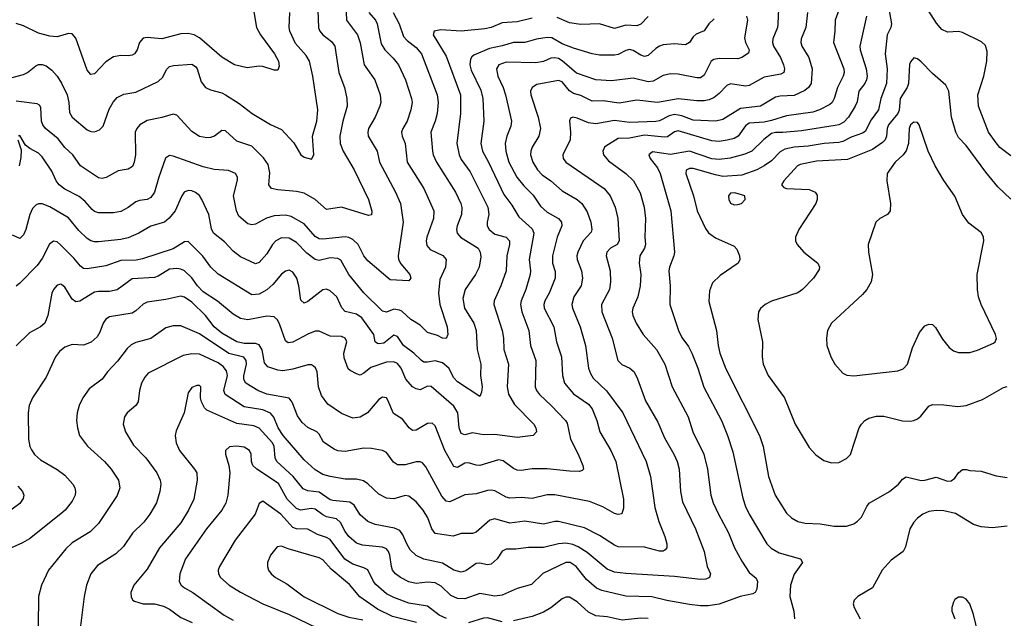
# Model space of a CAD drawing. Header units: inches. Extents: x 501419 to 657765, y 482282 to 547532.
# Tile 216 of 225: x 624569 to 629834, y 495833 to 499032. Entities that reach past the tile are written whole.
import ezdxf

# ---------------------------------------------------------------- set-up
doc = ezdxf.new("R2010")
doc.units = ezdxf.units.IN
doc.header["$MEASUREMENT"] = 0
doc.layers.add('A6429', color=7, linetype='Continuous')

msp = doc.modelspace()

# ---------------------------------------------------------------- linework, layer by layer
at = {"layer": 'A6429', "color": 6}
for points, elevation in [([(626155.8, 499270), (626167.6, 498987.6), (626173.6, 498970), (626189.4, 498950), (626235.9, 498915.9), (626255.1, 498890), (626276.2, 498750), (626305.5, 498670), (626318.5, 498610), (626320.8, 498570), (626296.4, 498490), (626281.8, 498410), (626283.7, 498370), (626299.1, 498330), (626357.4, 498230), (626433.9, 498070), (626451.7, 498008.4), (626450, 497988.4), (626434.3, 497985.7), (626290, 498029.4), (626210, 498017.8), (626149.4, 498070), (626090, 498103.8), (626050, 498113.3), (625950, 498122.7), (625915.9, 498130), (625901.3, 498150), (625907, 498213), (625897.2, 498257.2), (625872.8, 498292.8), (625810, 498356.6), (625730, 498382.3), (625670, 498438.1), (625650, 498438.7), (625610.6, 498409.4), (625590, 498401.4), (625570, 498399.5), (625530, 498408.2), (625490, 498433.9), (625410, 498521), (625390, 498527.2), (625330, 498509), (625250, 498493), (625211.2, 498470), (625195.2, 498450), (625186.8, 498430), (625188, 498310), (625182.1, 498270), (625172.5, 498247.5), (625150, 498232.8), (625096.1, 498223.9), (625031.9, 498188.1), (625010, 498183.3), (624990, 498186.5), (624895.1, 498250), (624852.7, 498310), (624810, 498347.9), (624775.1, 498395.1), (624707.1, 498450), (624693.4, 498470), (624686.7, 498490), (624682.1, 498562.1), (624675.1, 498575.1), (624662.2, 498582.2), (624550, 498597.2)], 3400), ([(626308.5, 499230), (626316.7, 499030), (626375.5, 498950), (626390, 498908.4), (626410.5, 498790), (626469.1, 498710), (626495.9, 498630), (626499.5, 498590), (626494.5, 498570), (626470.6, 498510), (626433.6, 498450), (626430, 498430), (626432.9, 498410), (626480.1, 498330), (626493.3, 498270), (626578.6, 498110), (626604.9, 498050), (626619.8, 497950), (626592.6, 497770), (626595.5, 497750), (626606.9, 497726.9), (626656.1, 497670), (626661.3, 497650), (626650, 497636.7), (626550, 497641.9), (626430, 497742.2), (626408.9, 497770), (626378.5, 497830), (626350, 497857.2), (626330, 497867.1), (626310, 497870.7), (626190, 497859.3), (626170, 497861.1), (626150, 497873.5), (626090, 497941.5), (626020, 497980), (625990, 497986.3), (625930, 497983.1), (625888.3, 497971.7), (625830, 497938.5), (625810, 497935.2), (625790, 497941.3), (625741.9, 497981.9), (625728.1, 498010), (625711.8, 498090), (625733.3, 498173.3), (625734.1, 498190), (625722.9, 498210), (625685.6, 498225.6), (625610, 498231.4), (625550, 498244.9), (625390, 498303.2), (625370, 498306), (625348.9, 498291.1), (625313, 498190), (625290.6, 498110), (625270, 498081.5), (625250, 498071.6), (625210, 498065.6), (625190, 498057.9), (625150, 498027.4), (625110, 498007), (625070, 498000.2), (624990, 497999.6), (624970, 498006.5), (624957, 498017), (624919.4, 498059.4), (624886.8, 498086.8), (624810, 498126.4), (624779.9, 498150), (624765, 498170), (624741.5, 498221.5), (624690, 498298.1), (624670, 498317.6), (624623.3, 498343.3), (624601, 498361), (624570, 498413.7), (624561.5, 498410)], 3500), ([(625803, 499183), (625835.9, 498990), (625856.6, 498950), (625931.4, 498850), (625952.8, 498810), (625957.3, 498782.7), (625950, 498762.1), (625930, 498761.8), (625870, 498780.8), (625850, 498782.9), (625784.9, 498775.1), (625718, 498790), (625650, 498830.7), (625530, 498935.6), (625501.5, 498950), (625470, 498958.2), (625430, 498956.2), (625330, 498930), (625250, 498936.9), (625230, 498932.5), (625210.5, 498910), (625197.4, 498870), (625182.8, 498850), (625170, 498842), (625150, 498838.6), (625110, 498841.2), (625070, 498833.7), (625030, 498807.4), (624970, 498743), (624950, 498738.2), (624930, 498761.5), (624870, 498933), (624850, 498955.9), (624830, 498958.2), (624770, 498941), (624730, 498944.1), (624670, 498959.4), (624590, 498998.6), (624550, 499010.8)], 3200), ([(628630, 499170), (628623.6, 499010), (628620.9, 498990), (628596.9, 498930), (628595.4, 498910), (628600.7, 498890), (628637.3, 498830), (628654.1, 498790), (628658, 498770), (628654.8, 498750), (628639.4, 498740.6), (628550, 498724.3), (628470, 498680.3), (628450, 498677), (628370, 498689), (628350, 498680.3), (628310, 498637.5), (628283.6, 498616.4), (628255.9, 498604.1), (628230, 498599), (628190, 498598.3), (628089.4, 498609.4), (627979.6, 498590), (627870, 498602.3), (627774.9, 498585.1), (627690, 498597.8), (627630, 498596.6), (627570, 498627.4), (627530, 498636.5), (627510, 498652.3), (627470, 498698.9), (627450, 498707.4), (627334.7, 498685.3), (627308.7, 498670), (627299.9, 498650), (627302.3, 498630), (627342.5, 498510), (627354.4, 498450), (627345.6, 498410), (627309.7, 498350.3), (627302.2, 498330), (627300.4, 498310), (627312.8, 498270), (627337.6, 498230), (627362.4, 498202.4), (627408.8, 498170), (627470, 498116.7), (627550.5, 498070.5), (627575, 498050), (627604.2, 498004.2), (627623.5, 497950), (627629.3, 497910), (627624.6, 497895.4), (627582.3, 497850), (627553.7, 497790), (627548.8, 497770), (627549.5, 497750), (627573.1, 497690), (627579.6, 497650), (627570.7, 497610), (627533.1, 497550), (627521.6, 497510), (627524.6, 497490), (627566.3, 497390), (627595.3, 497290), (627610.8, 497170), (627621, 497141), (627636.3, 497116.3), (627707.9, 497047.9), (627794.5, 496930), (627918.7, 496670), (627942.3, 496590), (627965.5, 496425.5), (627986, 496350), (628019.6, 496270), (628029.6, 496230.4), (628030.4, 496210), (628021.1, 496198.9), (628010, 496192.2), (627990, 496192), (627910, 496213.3), (627770, 496215.4), (627750, 496223.7), (627670, 496275.5), (627590, 496315.8), (627450, 496349.7), (627430, 496349.6), (627370, 496335.8), (627270, 496351.1), (627190, 496341.6), (627110, 496364), (627082.8, 496357.2), (627010, 496292.9), (626990, 496285.8), (626930, 496286.3), (626887.8, 496272.2), (626790, 496285.8), (626773.1, 496310), (626751.9, 496370), (626727, 496410), (626690, 496455.4), (626650, 496485.9), (626630, 496489.1), (626570, 496470.6), (626530, 496475.3), (626490, 496496.8), (626431.1, 496551.1), (626406.8, 496566.8), (626370, 496576), (626310, 496576.6), (626229.6, 496589.6), (626190, 496601.6), (626150, 496626), (626090, 496680), (625977.3, 496810), (625951.9, 496850), (625927.8, 496907.8), (625909.6, 496929.6), (625870, 496946.4), (625770, 496962.8), (625668.2, 497028.2), (625660.8, 497050), (625680.3, 497130), (625675.7, 497155.7), (625657.7, 497177.7), (625630, 497198.4), (625530, 497243.9), (625490, 497245.9), (625443.6, 497236.4), (625256.7, 497143.3), (625238.1, 497121.9), (625221.2, 497090), (625210.5, 497050), (625202.3, 496990), (625189.7, 496970), (625143.7, 496930), (625128.9, 496910), (625123.2, 496870), (625134.8, 496830), (625178.5, 496758.5), (625242.9, 496690), (625302, 496610), (625320.1, 496570), (625323.5, 496550), (625319.3, 496510), (625300.7, 496450), (625264.5, 496390), (625233.1, 496346.9), (625172.7, 496287.3), (625124.1, 496215.9), (625082.9, 496177.1), (624985.3, 496114.7), (624948.8, 496070), (624925.8, 496010), (624913.9, 495950), (624888.8, 495748.8)], 4100), ([(629870, 498303.6), (629810, 498348.5), (629790, 498373.4), (629750, 498431.1), (629697, 498570), (629693.3, 498630), (629724.8, 498730), (629740.2, 498810), (629741.9, 498861.9), (629733.8, 498893.8), (629712.9, 498912.9), (629610, 498963.1), (629588.6, 498968.6), (629530, 498965), (629500, 498980), (629472.4, 499012.4), (629379.8, 499159.8)], 4500), ([(628951.3, 499088.8), (628930.2, 499030), (628928.2, 498970), (628920, 498910), (628975.4, 498770), (628977.4, 498750), (628973.1, 498730), (628942, 498670), (628925.2, 498610), (628914.2, 498590), (628901.2, 498578.8), (628846.6, 498550), (628810, 498537.3), (628670, 498518.1), (628590, 498492.6), (628550, 498484.7), (628470, 498479.4), (628450, 498464.5), (628410.3, 498409.7), (628390, 498397.7), (628352.9, 498387.1), (628310, 498381.2), (628270, 498384), (628090, 498438), (628070, 498432.9), (628033.8, 498406.2), (628016.9, 498403.1), (627910, 498414.2), (627830, 498398.1), (627770, 498397.1), (627703.4, 498356.6), (627695.6, 498350), (627687.4, 498330), (627691.3, 498310), (627717.8, 498277.8), (627810.4, 498210.4), (627851.3, 498170), (627886.6, 498106.6), (627909.1, 498030), (627915.6, 497970), (627912, 497870), (627916, 497830), (627910.2, 497810), (627885, 497770), (627882.5, 497730), (627890.3, 497670), (627887.3, 497610), (627874.3, 497550), (627847.2, 497490), (627844.7, 497470), (627848.6, 497450), (627865.7, 497410), (627902.9, 497350), (627974, 497270), (628019, 497190), (628057.4, 497070), (628144.2, 496910), (628169.3, 496830), (628227.3, 496710), (628247.6, 496630), (628264.6, 496490), (628277.7, 496450), (628305.2, 496390), (628360.2, 496290), (628391.3, 496210), (628430, 496137.9), (628470, 496078.2), (628506.6, 496046.6), (628513.8, 496030), (628511.1, 495988.9), (628501.9, 495970), (628490, 495963), (628421.5, 495950), (628310, 495907.3), (628250, 495898.5), (628210, 495898.5), (628150, 495906.5), (628030, 495927.9), (627950, 495947.8), (627810, 495950.9), (627681.9, 495981.9), (627653.9, 495993.9), (627600.5, 496040.5), (627545.4, 496110), (627512.8, 496130), (627490, 496131.2), (627367.4, 496072.6), (627306.5, 496013.5), (627230, 495992.4), (627150, 495956.2), (627110, 495950.7), (627030, 495965.7), (626950, 495936.9), (626910, 495937.8), (626875, 495955), (626823.6, 496003.6), (626790, 496021.3), (626750, 496025.7), (626690, 496017.8), (626650, 496027.7), (626604.8, 496050), (626578, 496070), (626563.6, 496090), (626556.6, 496110), (626548.1, 496170), (626541.2, 496190), (626530, 496203.2), (626510, 496213.1), (626402.8, 496222.8), (626370, 496234.5), (626329.5, 496270), (626310, 496295.8), (626284.1, 496344.1), (626263.8, 496363.8), (626210, 496375.2), (626190, 496385.2), (626150, 496416.1), (626130, 496418.8), (626070, 496409.9), (626050, 496419.5), (626000.3, 496470), (625952.9, 496552.9), (625836.7, 496630), (625816, 496650), (625808.8, 496670), (625807.3, 496710), (625797.4, 496730), (625770, 496746.9), (625727.9, 496752.1), (625691.5, 496748.5), (625670.6, 496729.4), (625668.9, 496710), (625687.4, 496650), (625692.1, 496610), (625681.9, 496490), (625672, 496448), (625650.4, 496410), (625568.6, 496310), (625456, 496150), (625424.9, 496070), (625422.1, 496030), (625432.4, 496010), (625450, 495996.3), (625494.6, 495970), (625662.5, 495850), (625710, 495823.4)], 4300), ([(629216.1, 499090), (629230.8, 499010), (629226.6, 498990), (629208.3, 498950), (629196.6, 498850), (629208.7, 498770), (629204.5, 498690), (629173.5, 498610), (629162, 498550), (629123, 498497), (629090, 498434.3), (629075.1, 498424.9), (629015.5, 498404.5), (628970, 498380.9), (628950, 498376.2), (628870.2, 498369.8), (628784.7, 498355.3), (628710, 498350.9), (628660.6, 498339.4), (628634.9, 498325.1), (628590, 498277.9), (628550, 498249.9), (628510.1, 498229.9), (628430, 498201.7), (628330, 498194.3), (628290, 498201.9), (628170, 498237.1), (628150, 498236.1), (628132.7, 498227.3), (628130.4, 498210), (628172.1, 498090), (628191.1, 498010), (628235.7, 497915.7), (628252.7, 497892.7), (628290, 497865.3), (628390, 497821.6), (628404.5, 497804.5), (628418.1, 497770), (628419.4, 497750), (628410.9, 497730), (628315.6, 497664.4), (628274.4, 497625.6), (628257.1, 497582.9), (628255, 497525), (628296, 497370), (628303.3, 497290), (628313.2, 497250), (628345.2, 497165.2), (628525.8, 496810), (628544.4, 496750), (628573.8, 496590), (628609.6, 496490), (628670, 496394.7), (628696.1, 496370), (628730, 496349.6), (628770, 496341.5), (628850, 496337.7), (628924.3, 496324.3), (628990, 496324.8), (629030, 496338), (629050, 496350.9), (629070, 496372.5), (629098.3, 496430), (629111.9, 496448.1), (629220.3, 496510), (629269.3, 496550), (629290, 496575.7), (629310, 496588.3), (629390, 496569.3), (629410, 496570.6), (629470, 496587), (629530, 496565.7), (629550, 496567.5), (629570, 496582.2), (629590, 496610.7), (629610, 496627), (629630, 496627.1), (629650, 496621.9), (629710, 496619.8), (629790, 496593.9), (629850, 496585.4)], 4500), ([(624440.6, 498699.4), (624590, 498738.9), (624611.6, 498750), (624654.9, 498785.1), (624670, 498791.9), (624690, 498791.5), (624710, 498784.3), (624741.6, 498761.6), (624769.1, 498729.1), (624792, 498692), (624822.4, 498630), (624831.9, 498590), (624835.4, 498535.4), (624849.3, 498510), (624930, 498442.3), (624950, 498434.2), (624970, 498433.2), (624996.8, 498443.2), (625016.4, 498463.6), (625046.8, 498553.2), (625068.6, 498591.4), (625090, 498615.7), (625126.8, 498633.2), (625190, 498644.2), (625310, 498702), (625335.4, 498724.6), (625355, 498765), (625370, 498780.9), (625392.2, 498787.8), (625490, 498794.2), (625510, 498781.3), (625517.7, 498770), (625539.2, 498699.1), (625562.7, 498670), (625590, 498656.1), (625650, 498640), (625670, 498630.1), (625743, 498583.1), (625811.5, 498530), (625910, 498472.3), (625970, 498444.3), (626034.4, 498374.4), (626073.2, 498310), (626090, 498296.4), (626130, 498286.6), (626141.6, 498310), (626135, 498410), (626157.3, 498490), (626163, 498550), (626137.1, 498730), (626118.3, 498810), (626101.2, 498841.2), (626044.5, 498904.5), (626013, 498970), (626009.5, 498990), (626013.5, 499070)], 3300), ([(628283.1, 499036.9), (628255.1, 499010), (628230, 498972.7), (628186.4, 498953.6), (628170, 498939.4), (628150, 498909.2), (628130, 498897.1), (628070, 498903), (628010, 498896.6), (627990, 498890.6), (627970, 498877.8), (627930, 498841.1), (627910, 498835.4), (627890, 498841.5), (627850, 498867.9), (627830, 498873.2), (627810, 498867.9), (627770, 498845.4), (627750, 498841.8), (627670, 498842.4), (627630, 498848.6), (627530, 498878.8), (627470, 498901.9), (627414.5, 498934.5), (627390, 498937), (627333.1, 498926.9), (627270, 498909.2), (627210, 498910), (627150, 498891.5), (627081.7, 498878.3), (626998.1, 498841.9), (626986.3, 498833.7), (626979.5, 498820.5), (626976.9, 498790), (626982.5, 498762.5), (627034.6, 498654.6), (627045.1, 498610), (627050.6, 498490), (627035.6, 498370), (627043.5, 498330), (627076.6, 498270), (627158, 498098), (627200.8, 498040.8), (627238.5, 497978.5), (627310, 497913.9), (627318.4, 497890), (627293.5, 497750), (627300.3, 497690), (627298.1, 497670), (627274.9, 497590), (627250.8, 497530), (627247.9, 497510), (627254.4, 497470), (627292, 497370), (627300, 497290), (627329.7, 497210), (627326.1, 497070), (627333, 497050), (627348, 497028), (627411.9, 496970), (627487.7, 496890), (627496.1, 496876.1), (627514.4, 496790), (627555.5, 496710), (627580.3, 496650), (627584.2, 496630), (627577.5, 496622.5), (627562.4, 496617.6), (627510, 496618.5), (627390, 496631.8), (627310, 496632), (627250, 496623.1), (627230, 496624.3), (627210, 496633.1), (627155, 496675), (627130, 496678.7), (627030, 496649.2), (627010, 496650.4), (626970, 496663.5), (626950, 496661.5), (626910, 496639.4), (626890, 496643.4), (626843.2, 496730), (626790, 496860.6), (626774.7, 496874.7), (626750, 496874.5), (626690, 496838.6), (626670, 496836.5), (626651.2, 496851.2), (626616.6, 496896.6), (626567.4, 496927.4), (626538.5, 496998.5), (626530, 497010.5), (626510, 497014.4), (626490, 497002.6), (626428.5, 496931.5), (626390, 496907.2), (626350, 496901.6), (626290, 496926.6), (626217.4, 496977.4), (626183.1, 497023.1), (626166.8, 497070), (626159.1, 497150), (626151.2, 497171.2), (626140.7, 497180.7), (626130, 497187.1), (626110, 497187.2), (626030, 497163.4), (625975.8, 497155.8), (625950, 497158.5), (625896.3, 497176.3), (625877.6, 497197.6), (625866.5, 497266.5), (625850, 497293.5), (625830, 497300.7), (625770, 497300.9), (625731.2, 497310), (625650, 497357.2), (625608.6, 497390), (625562.7, 497450), (625490, 497521.4), (625450, 497549), (625430, 497555), (625350, 497536), (625250, 497522.2), (625228.7, 497511.3), (625190, 497476.3), (625170, 497464.2), (625050, 497443.8), (625029.3, 497430.7), (625014.8, 497410), (624997.7, 497362.3), (624983.3, 497336.7), (624951.4, 497308.6), (624910, 497293.2), (624850, 497296.7), (624810, 497281.5), (624782.1, 497257.9), (624759.9, 497230), (624710, 497121.2), (624637.4, 497010), (624620.1, 496970), (624615.3, 496930), (624616, 496790), (624623.6, 496750), (624632.2, 496732.2), (624648.9, 496708.9), (624679.7, 496679.7), (624770, 496628), (624810, 496597.5), (624853.8, 496550), (624864.2, 496530), (624868.1, 496510), (624865.3, 496490), (624850, 496459.1), (624811.6, 496410), (624789.5, 496390.5), (624621.8, 496258.2), (624584.5, 496235.5), (624490, 496192.7)], 3900), ([(626436.9, 499070), (626471.1, 499030), (626481.1, 499010), (626502.2, 498902.2), (626522.3, 498870), (626567.1, 498827), (626595.2, 498790), (626631.4, 498710), (626664.7, 498610), (626667.4, 498590), (626661.1, 498550), (626640.4, 498490), (626617.2, 498450), (626611, 498430), (626613.7, 498410), (626630.6, 498370), (626641.4, 498270), (626730.4, 498130), (626783.1, 498010), (626782.7, 497970), (626746.3, 497870), (626742.8, 497850), (626745.5, 497825.5), (626763.3, 497803.3), (626832.3, 497772.3), (626850.4, 497750), (626846.5, 497710), (626816, 497644), (626809.1, 497570), (626815.3, 497510), (626855.6, 497390), (626857.8, 497350), (626850, 497327.5), (626830, 497330.2), (626803.3, 497343.3), (626750, 497359.9), (626710, 497399), (626661.4, 497430), (626613.3, 497473.3), (626600.2, 497480.2), (626570, 497484.2), (626530, 497468.3), (626510, 497474.8), (626410, 497571.3), (626329.9, 497669.9), (626285.9, 497745.9), (626270, 497754.7), (626230, 497758.6), (626170, 497744), (626150, 497750.6), (626104.2, 497784.2), (626050, 497840.4), (626010, 497864.5), (625970, 497866.3), (625938.6, 497850), (625920.3, 497830), (625890, 497780.4), (625850, 497734.7), (625830, 497727.5), (625750, 497764.1), (625710, 497793.9), (625664.2, 497844.2), (625604.8, 497890), (625594.3, 497914.3), (625580, 497990), (625543.1, 498070), (625530, 498092.1), (625510, 498108.9), (625490, 498117.5), (625470, 498119.6), (625449.6, 498110), (625433.8, 498086.2), (625401, 498010), (625369.1, 497970.9), (625343.8, 497950), (625270, 497928.4), (625205.8, 497890), (625150, 497866.3), (625110, 497856.8), (624990, 497844.5), (624970, 497843.7), (624950, 497849.2), (624930, 497862.1), (624885.7, 497905.7), (624830, 497972.7), (624730, 498030.8), (624690, 498047.4), (624670, 498048.4), (624657.1, 498042.9), (624637.4, 498022.6), (624623.2, 497990), (624602.7, 497910), (624590, 497881.5), (624570, 497862.5), (624530, 497880.5)], 3600), ([(626566.2, 499070), (626599.2, 499010), (626622, 498942), (626641.1, 498921.1), (626690, 498883.5), (626717.4, 498850), (626801.8, 498630), (626807.7, 498590), (626801.3, 498530), (626790.9, 498490), (626767.1, 498430), (626775.8, 498330), (626779.7, 498310), (626797.7, 498270), (626899.8, 498110), (626928.7, 498050), (626932.6, 498027.4), (626931, 497990), (626909.3, 497930), (626905.6, 497910), (626908.8, 497890), (626925.9, 497870), (627020.7, 497810), (627032.1, 497790), (627035.2, 497764.8), (627027, 497710), (627006.5, 497670), (626950.6, 497590), (626938.9, 497541.1), (626948.1, 497490), (626997.3, 497410), (627009.9, 497370), (627015.3, 497270), (627034.4, 497190), (627032.9, 497130), (627041.6, 497070), (627039.3, 497040.7), (627030, 497018.3), (626910, 497096.2), (626890, 497117.9), (626863.2, 497170), (626830, 497198.1), (626790, 497209.3), (626750, 497200.9), (626730, 497201.9), (626717.3, 497210), (626676.4, 497250), (626622.4, 497290), (626590, 497339.3), (626570, 497346.3), (626516.2, 497303.8), (626490, 497298.6), (626481.9, 497301.9), (626470.9, 497310.9), (626463.2, 497350), (626398, 497438), (626370, 497457.2), (626310, 497472.6), (626291.5, 497491.5), (626264.3, 497550), (626230, 497583.2), (626210, 497591.2), (626190, 497588.3), (626110, 497526), (626090, 497516.3), (626072.7, 497532.7), (626062.6, 497610), (626050.6, 497650.6), (626030, 497681.6), (626010, 497692.3), (625990, 497688.4), (625970, 497672), (625922.7, 497617.3), (625890, 497587.2), (625850, 497565.2), (625810, 497562.2), (625630, 497671.4), (625591.2, 497710), (625548.2, 497768.2), (625470, 497846.5), (625450, 497844.2), (625390, 497807.6), (625226.5, 497753.5), (625192.6, 497747.4), (625110, 497744), (625030, 497717.1), (624930, 497700), (624910, 497702.2), (624893.9, 497713.9), (624857.9, 497757.9), (624790, 497827.1), (624770, 497843.7), (624750, 497847.9), (624728.2, 497831.8), (624690, 497756.2), (624662.3, 497717.7), (624570, 497623.2), (624550, 497607.1)], 3700), ([(627310, 499039.4), (627230, 499019.9), (627150, 499014.6), (627090, 498989.5), (627056.8, 498983.2), (626930, 498970.8), (626821.6, 498978.4), (626785.1, 498970), (626780.8, 498950), (626850, 498836.5), (626926.7, 498630), (626925.7, 498530), (626906.6, 498370), (626919.1, 498310), (626930, 498285.2), (626977.9, 498217.9), (627072.2, 498030), (627078.2, 497990), (627068.8, 497950), (627069.4, 497930), (627079.1, 497910), (627110, 497886.3), (627169.9, 497869.9), (627187.6, 497850), (627187.6, 497830), (627174.9, 497770), (627170.3, 497690), (627141.9, 497610), (627106.1, 497530), (627104.4, 497510), (627149.7, 497370), (627156.7, 497330), (627158.6, 497270), (627182.8, 497190), (627176.1, 497070), (627183.4, 497030), (627215.6, 496975.6), (627317.8, 496870), (627329.3, 496850), (627332.1, 496830), (627315.3, 496810), (627230, 496798.4), (627110, 496814.4), (627050, 496812.4), (626990, 496823.2), (626950, 496813.9), (626930, 496819.7), (626919.7, 496850), (626912.6, 496930), (626890, 496965.8), (626770, 497071.9), (626750, 497073.4), (626710, 497054.5), (626690, 497058.2), (626670, 497068.9), (626633.9, 497110), (626609.5, 497170), (626590, 497193.9), (626570, 497203.5), (626530, 497200.7), (626446.3, 497173.7), (626410, 497142.9), (626390, 497132.3), (626370, 497138.3), (626336.3, 497156.3), (626326.5, 497166.5), (626305.1, 497225.1), (626302, 497250), (626317.7, 497310), (626310, 497330.5), (626290, 497338), (626230, 497340.7), (626170, 497367.1), (626150, 497367.1), (626110, 497351.6), (626030, 497308.4), (626005.5, 497305.5), (625990, 497315.4), (625960.8, 497400.9), (625947.1, 497427.1), (625930, 497443.5), (625890, 497447.3), (625790, 497427.1), (625750, 497435), (625710, 497458.3), (625627.5, 497527.5), (625550, 497577.7), (625520, 497610), (625490, 497652.5), (625450, 497688.7), (625430, 497698.8), (625410, 497702.6), (625370, 497698.9), (625310, 497661.1), (625290, 497654.6), (625170, 497647), (625090, 497588), (625050, 497578.6), (624990, 497579.4), (624970, 497575.4), (624890, 497526.9), (624870, 497524.6), (624850, 497538.1), (624810, 497602.5), (624794.8, 497614.8), (624790, 497618.2), (624770, 497612.9), (624750, 497590.3), (624741.3, 497570), (624720, 497450), (624704.2, 497410), (624681.1, 497390), (624622, 497358), (624550, 497288.3)], 3800), ([(628456.5, 499050), (628461, 499030), (628445.4, 498934.6), (628451.1, 498910), (628469.1, 498870), (628466.4, 498853.6), (628431.1, 498830), (628410, 498823.3), (628310, 498824.9), (628280.5, 498819.5), (628267.6, 498810), (628230, 498734.7), (628210, 498721.7), (628190, 498721.1), (628090, 498741.3), (628050, 498742.5), (628010, 498734.3), (627956, 498704), (627930, 498699.7), (627850, 498720), (627734.6, 498705.4), (627650, 498710.6), (627546.3, 498746.3), (627470, 498812.6), (627450, 498823.9), (627430, 498828.6), (627410, 498825.9), (627370, 498808), (627330, 498800.4), (627170, 498804.8), (627131.2, 498790), (627119.6, 498770), (627126.4, 498730), (627154.6, 498670), (627167.3, 498630), (627198.2, 498490), (627196.3, 498463.6), (627174.1, 498410), (627165.1, 498370), (627168.6, 498330), (627184.5, 498270), (627226.7, 498190), (627264.2, 498144.2), (627314.7, 498094.7), (627354.3, 498034.3), (627390, 498003.5), (627449.7, 497969.7), (627466.8, 497950), (627468.5, 497930), (627443.1, 497870), (627417.4, 497770), (627418.9, 497730), (627433.2, 497686.8), (627431.7, 497650), (627401.2, 497570), (627377.6, 497530), (627371.7, 497510), (627374.3, 497490), (627426.3, 497390), (627439.1, 497310), (627466.4, 497230), (627471.8, 497130), (627482, 497090), (627530, 497032.4), (627610, 496976.3), (627630, 496951.4), (627654.7, 496890), (627671.2, 496830), (627730.1, 496729.9), (627756.5, 496670), (627798.1, 496470), (627798.4, 496421.6), (627788.4, 496391.6), (627770, 496386.8), (627750, 496393.5), (627688.3, 496428.3), (627616.1, 496456.1), (627430, 496493.1), (627390, 496491.9), (627310, 496472.6), (627250, 496478), (627190, 496474.4), (627170, 496479.7), (627110, 496513), (627090, 496517), (627070, 496515.6), (627010, 496497.8), (626950, 496492.5), (626870, 496455.5), (626850, 496458.5), (626826.2, 496486.2), (626741.5, 496641.5), (626723.2, 496663.2), (626710, 496669.6), (626690, 496668.8), (626630, 496652.9), (626590, 496653.2), (626567.3, 496667.3), (626530, 496719.5), (626509.3, 496729.3), (626450, 496739.8), (626410, 496741.9), (626310, 496724.5), (626270, 496727.9), (626250, 496736.8), (626193.7, 496773.7), (626170, 496817.5), (626157.4, 496830), (626110, 496853), (626079.3, 496879.3), (626054.6, 496914.6), (626027.1, 496987.1), (626010, 497008.8), (625890, 497031.3), (625842.1, 497050), (625778.1, 497090), (625768.2, 497108.2), (625768.1, 497128.1), (625781.5, 497190), (625780.6, 497210), (625768.1, 497228.1), (625687.4, 497247.4), (625530, 497353.2), (625430, 497395.2), (625390, 497395), (625350, 497384.7), (625270, 497328.2), (625190, 497306.8), (625165.1, 497294.9), (625144.6, 497275.4), (625092.9, 497207.2), (625038.8, 497150), (625010, 497110), (624940.2, 497059.8), (624906.9, 497010), (624887.5, 496970), (624876.8, 496930), (624873.7, 496890), (624877.5, 496850), (624889.8, 496810), (624932.1, 496752.1), (625022.5, 496670), (625058.8, 496630), (625098.1, 496570), (625104.5, 496530), (625090.6, 496489.4), (624990, 496338.9), (624946.1, 496294), (624850, 496235.7), (624816.3, 496203.7), (624723.7, 496090), (624685.6, 496010), (624669.1, 495950), (624668.5, 495790)], 4000), ([(628781.2, 499070), (628773.5, 498990), (628748.8, 498930), (628746.2, 498910), (628752.4, 498890), (628788.9, 498830), (628806.3, 498770), (628800.9, 498690), (628787.8, 498670), (628766.7, 498653.3), (628710, 498627.4), (628636.4, 498623.6), (628610, 498617.1), (628530, 498569.9), (628423.2, 498556.8), (628330, 498497.5), (628291.2, 498488.8), (628170, 498495.2), (628110, 498518.4), (628070, 498525.5), (628041.6, 498518.4), (627990, 498491), (627970, 498487.6), (627830, 498482.3), (627750, 498492.8), (627650, 498474.7), (627610, 498479.9), (627550, 498504.9), (627526.7, 498510), (627515.4, 498504.6), (627509, 498491), (627514, 498430), (627511.9, 498390), (627473.5, 498310), (627475.4, 498290), (627489.5, 498269.5), (627694.6, 498130), (627725.9, 498090), (627753.4, 498030), (627767.1, 497970), (627774.6, 497850), (627763.5, 497830), (627728.7, 497810), (627708.1, 497790), (627704.6, 497770), (627727.2, 497690), (627729.1, 497630), (627722.2, 497590), (627680.6, 497510), (627682.8, 497470), (627737.4, 497330), (627767.8, 497210), (627788.7, 497188.7), (627831.1, 497170), (627855, 497150), (627873.1, 497113.1), (627914.8, 496994.8), (627981.7, 496881.7), (628016.3, 496796.3), (628066.5, 496710), (628084.2, 496670), (628095, 496630), (628103.2, 496510), (628114.2, 496454.2), (628182.4, 496310), (628229, 496190), (628244.9, 496110), (628263.7, 496070), (628257.7, 496050), (628237.7, 496042.3), (628210, 496039.8), (628070, 496056.4), (627810, 496071.3), (627750, 496079.9), (627710, 496094.7), (627603.6, 496183.6), (627554.9, 496214.9), (627526.9, 496226.9), (627490, 496234), (627449.8, 496230.2), (627370, 496210.2), (627290, 496210.6), (627221.9, 496201.9), (627170, 496202.2), (627150, 496191.7), (627122.7, 496150), (627090, 496121.7), (627070, 496118.1), (627030, 496126.8), (627010, 496125.4), (626954.4, 496085.6), (626930, 496078.8), (626890, 496090.3), (626830, 496127.8), (626730, 496148.5), (626688.9, 496168.9), (626657.8, 496197.8), (626638.7, 496230), (626618.6, 496278.6), (626602.3, 496302.3), (626573.8, 496313.8), (626470, 496333.1), (626430, 496349.5), (626390, 496386.2), (626358.1, 496438.1), (626333.9, 496453.9), (626242.8, 496462.8), (626230, 496466.5), (626170, 496506.7), (626110, 496513.2), (626084.9, 496524.9), (626032.3, 496590), (625945, 496670), (625935.9, 496690), (625929.9, 496750), (625920.5, 496770), (625850, 496848.9), (625821.9, 496861.9), (625730, 496873.6), (625570, 496944.5), (625557.9, 496957.9), (625541.5, 496990), (625536.8, 497010), (625537, 497070), (625530, 497076.9), (625516.8, 497076.8), (625490, 497065.5), (625470, 497038.3), (625449, 496930), (625405.9, 496834.1), (625400.9, 496810), (625405.9, 496770), (625423.9, 496730), (625504.5, 496630), (625515.8, 496610), (625517.6, 496570), (625499.6, 496470), (625471.4, 496410), (625430, 496343), (625316.2, 496210), (625250, 496095.9), (625179.5, 496010), (625164.3, 495970), (625165.5, 495945.6), (625173.6, 495930), (625183.5, 495923.5), (625230, 495910.2), (625290, 495909.2), (625337.8, 495897.8), (625370, 495880.8), (625430, 495836.7), (625490.8, 495810)], 4200), ([(627930.7, 499049.3), (627890, 499008.7), (627870, 498999.8), (627810, 499001.7), (627750, 498985.5), (627670, 499009), (627570, 499005.8), (627510, 499014.8), (627444.1, 499044.1)], 3800), ([(629097.6, 499050), (629062.4, 498890), (629064.1, 498870), (629095.6, 498770), (629100.1, 498730), (629097.2, 498710), (629087.8, 498690), (629057, 498650), (629046.7, 498593.3), (629036.7, 498570), (629000.7, 498510), (628975.5, 498484.5), (628950, 498470), (628930, 498465.5), (628750, 498438.5), (628650, 498428.1), (628610, 498428.3), (628590, 498422.7), (628547.8, 498392.2), (628484.6, 498330), (628447.4, 498312.6), (628368.7, 498291.3), (628310, 498285.1), (628270, 498288.9), (628150, 498329.6), (628050, 498311.9), (627953.8, 498326.2), (627932.7, 498310), (627940.4, 498290), (627979.2, 498239.2), (627994.7, 498210), (628051.1, 498011.1), (628069.9, 497790), (628066.7, 497770), (628043.5, 497710), (628041.2, 497690), (628047.9, 497610), (628046, 497510), (628092.9, 497370), (628110, 497333.6), (628145, 497285), (628163.3, 497250), (628195.2, 497170), (628227.1, 497067.1), (628321.6, 496890), (628354.7, 496810), (628382.2, 496722.2), (628435.2, 496475.2), (628450.5, 496430), (628470.4, 496390), (628564.6, 496230), (628586.9, 496206.9), (628630, 496182), (628743.9, 496150), (628755, 496130), (628710.7, 496069.3), (628690.9, 496010), (628686.8, 495950), (628708, 495870), (628712.5, 495830)], 4400), ([(629870, 498073.1), (629798.8, 498138.8), (629736.1, 498216.1), (629630, 498358.9), (629590, 498403), (629575.4, 498430), (629552.2, 498510), (629536.8, 498650), (629522.4, 498682.4), (629450, 498744.1), (629390, 498806.7), (629370, 498823.3), (629350, 498827.8), (629333, 498807), (629328.1, 498791.9), (629321.5, 498690), (629315.4, 498670), (629277, 498610), (629272.5, 498547.5), (629264.4, 498530), (629215.6, 498470), (629208.6, 498450), (629204, 498410), (629196.3, 498390), (629183.7, 498376.3), (629130, 498338), (628996.1, 498283.9), (628830, 498274.9), (628742, 498258), (628727.5, 498250), (628655.3, 498170), (628643.6, 498150), (628654.6, 498134.6), (628669, 498129), (628790, 498123.4), (628823, 498110), (628833.8, 498093.8), (628834.2, 498070), (628826.8, 498050), (628734.9, 497910), (628717.4, 497870), (628718.5, 497850), (628727, 497830), (628763, 497790), (628837.2, 497730), (628845.3, 497710), (628844.1, 497695.9), (628813.3, 497650), (628755.4, 497590), (628730, 497571.5), (628590, 497527.6), (628555.8, 497510), (628530, 497487.4), (628520.6, 497470), (628516.7, 497430), (628540.4, 497310), (628539.8, 497230), (628544.6, 497190), (628570.7, 497130), (628659.1, 497010), (628716.5, 496870), (628790, 496746.3), (628826.9, 496706.9), (628870, 496675.9), (628910, 496662.6), (628950, 496665.2), (628990, 496686.3), (629012.1, 496707.9), (629058.9, 496850), (629069.8, 496870.2), (629088.2, 496890), (629110, 496903), (629150, 496912.4), (629190, 496913.5), (629290, 496888), (629330, 496885.4), (629350, 496889), (629370, 496898.2), (629387.1, 496912.9), (629430, 496965.9), (629450, 496974.5), (629510, 496974.1), (629585.3, 496965.3), (629630, 496970.5), (629717.6, 497002.4), (629830, 497065.8), (629850, 497071.3)], 4600), ([(624559.3, 498390), (624576.4, 498336.4), (624575.1, 498295.1), (624566.7, 498250)], 3500), ([(624559.2, 496539.2), (624584.9, 496510), (624591.3, 496490), (624587.4, 496472.6), (624570, 496446.9), (624468.9, 496371.1)], 3800), ([(626851.8, 495831.8), (626812.3, 495850), (626750, 495898), (626650, 495912.9), (626570, 495943), (626530, 495964), (626473, 496013), (626460.4, 496030), (626431.1, 496091.1), (626410, 496102.4), (626350, 496121.3), (626308.5, 496148.5), (626230, 496254), (626210, 496265.2), (626160.8, 496280.8), (626110, 496308.9), (626050, 496311), (626030, 496318.4), (625965.8, 496390), (625870, 496458), (625850, 496446.4), (625827.9, 496390), (625721.4, 496250), (625638, 496110), (625631, 496090), (625631.8, 496070), (625642.6, 496050), (625688.9, 496010), (625750, 495972.4), (625869.9, 495909.9), (626010, 495852.8), (626210, 495757.2)], 4400), ([(629850, 496325.4), (629770, 496316.1), (629710, 496321.7), (629670, 496334.5), (629573, 496393), (629510, 496406.1), (629470, 496408.5), (629430, 496403.6), (629399.4, 496390), (629370, 496367.5), (629350, 496345.5), (629329.8, 496310), (629305.8, 496214.2), (629293.9, 496190), (629230, 496142.8), (629181, 496090), (629130, 495995.9), (629050.8, 495950), (629031.2, 495930), (629025.6, 495910), (629030.6, 495890), (629063.6, 495830)], 4500), ([(626690.6, 495810), (626562.8, 495842.8), (626481.8, 495881.8), (626387.8, 495947.8), (626332.5, 496012.5), (626234.7, 496094.7), (626190, 496144.3), (626170, 496155.9), (626004.4, 496204.4), (625970, 496219), (625946.3, 496213.7), (625910.4, 496170), (625894.3, 496130), (625894, 496110), (625900.5, 496090), (625913.8, 496070), (625936.4, 496050), (625997.4, 496017.4), (626090, 495947.2), (626270, 495858.6), (626330, 495838.3), (626404.2, 495824.2)], 4500), ([(627930, 495831), (627890, 495832.8), (627790, 495823.5), (627710, 495840.1), (627650, 495846.6), (627610, 495865), (627550, 495920.3), (627510, 495945.3), (627490, 495944.9), (627470, 495936.5), (627410, 495887.8), (627370, 495864.7), (627310, 495843.1), (627210, 495819.8)], 4400), ([(629694, 495750), (629670, 495852.7), (629650.7, 495910), (629630, 495934.7), (629610, 495945.4), (629590, 495946.3), (629570, 495933.6), (629561.8, 495918.2), (629554.3, 495890), (629554.3, 495870), (629569, 495830)], 4600), ([(627150, 495814), (627070, 495835), (627050, 495833.1), (626970, 495807.9)], 4400)]:
    msp.add_lwpolyline(points, dxfattribs=dict(at, elevation=elevation))
for points, elevation in [([(629350, 498484), (629332.1, 498470), (629325.3, 498450), (629322.2, 498370), (629309.3, 498330.7), (629292.2, 498307.8), (629250.3, 498270), (629208.5, 498210), (629205.2, 498170), (629226.2, 498050), (629224.4, 498010), (629210.1, 497990), (629168.9, 497970), (629147.3, 497950), (629106.2, 497830), (629108.1, 497790), (629128.7, 497670), (629122.7, 497630), (629099.9, 497590), (629076.8, 497563.2), (628910.6, 497410), (628889.3, 497370), (628882.6, 497330), (628885.7, 497290), (628906.3, 497230), (628927.7, 497190), (628970, 497143), (628992.1, 497132.1), (629030, 497129.2), (629264, 497156), (629294, 497166), (629315.7, 497190), (629342.7, 497277.3), (629380, 497360), (629410, 497395.6), (629430, 497404.4), (629450, 497402.5), (629467.1, 497387.1), (629503.7, 497323.7), (629539.1, 497279.1), (629562.3, 497262.3), (629590, 497252.6), (629650, 497254), (629690, 497265.9), (629776.6, 497303.4), (629786.2, 497310), (629792.4, 497327.6), (629787.5, 497350), (629710.4, 497510), (629696.5, 497550), (629690.2, 497589.8), (629689.8, 497670.2), (629724.6, 497850), (629723.6, 497870), (629712.7, 497892.7), (629644.2, 497944.2), (629610.4, 497990.4), (629568.8, 498088.8), (629510, 498172.2), (629464.5, 498250), (629426.4, 498330), (629378.5, 498470), (629370, 498481.6)], 4700), ([(628393.6, 498106.4), (628370, 498103.8), (628359.1, 498090), (628360.6, 498070), (628370, 498052.1), (628390, 498042.3), (628410, 498043.5), (628428.1, 498050), (628447.8, 498070), (628446.3, 498090)], 4600)]:
    msp.add_lwpolyline(points, close=True, dxfattribs=dict(at, elevation=elevation))

doc.saveas('drawing.dxf')
